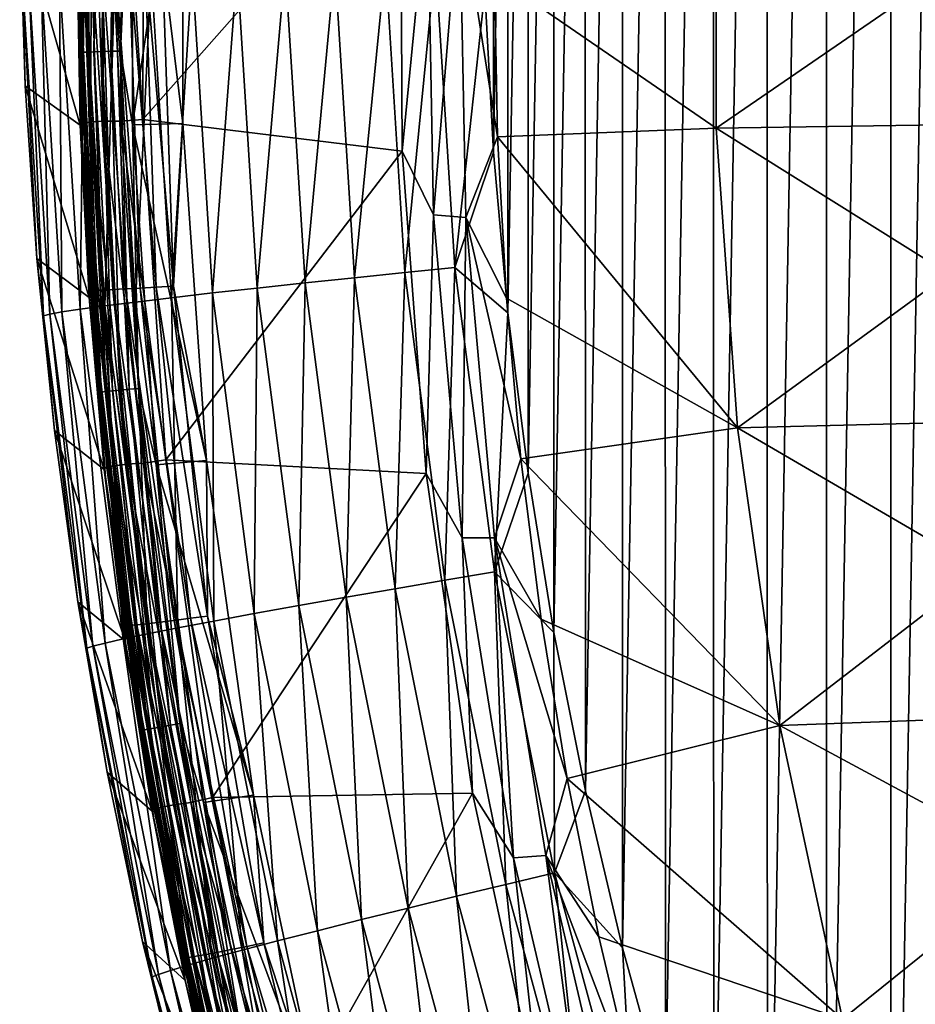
# Model space of a CAD drawing. Header units: metres. Extents: x -24 to 72, y -247 to 22.
# Tile 106 of 256: x -24.28 to -19.93, y -227.96 to -223.18. Entities that reach past the tile are written whole.
import ezdxf

# ---------------------------------------------------------------- set-up
doc = ezdxf.new("R2010")
doc.units = ezdxf.units.M
doc.layers.add('solid_509589_MEDIA_SW0001', color=7, linetype='CONTINUOUS')

msp = doc.modelspace()

# ---------------------------------------------------------------- linework, layer by layer
at = {"layer": 'solid_509589_MEDIA_SW0001'}
for points in [[(-19.71685, -212.433472, 309.321289), (-20.055258, -213.1409, 309.32663), (-20.050289, -231.380676, 309.645111)], [(-19.71685, -212.433472, 309.321289), (-20.050289, -231.380676, 309.645111), (-19.711376, -232.087891, 309.664459)], [(-20.055258, -213.1409, 309.32663), (-20.368313, -213.860199, 309.332581), (-20.36368, -230.66188, 309.625946)], [(-20.055258, -213.1409, 309.32663), (-20.36368, -230.66188, 309.625946), (-20.050289, -231.380676, 309.645111)], [(-20.368313, -213.860199, 309.332581), (-20.655373, -214.589981, 309.339203), (-20.651136, -229.932526, 309.607086)], [(-20.368313, -213.860199, 309.332581), (-20.651136, -229.932526, 309.607086), (-20.36368, -230.66188, 309.625946)], [(-20.655373, -214.589981, 309.339203), (-20.916153, -215.329422, 309.346436), (-20.912319, -229.193481, 309.588531)], [(-20.655373, -214.589981, 309.339203), (-20.912319, -229.193481, 309.588531), (-20.651136, -229.932526, 309.607086)], [(-20.916153, -215.329422, 309.346436), (-21.150387, -216.077698, 309.35437), (-21.146944, -228.445511, 309.570343)], [(-20.916153, -215.329422, 309.346436), (-21.146944, -228.445511, 309.570343), (-20.912319, -229.193481, 309.588531)], [(-21.150387, -216.077698, 309.35437), (-21.357679, -216.833694, 309.362976), (-21.354654, -227.689835, 309.552551)], [(-21.150387, -216.077698, 309.35437), (-21.354654, -227.689835, 309.552551), (-21.146944, -228.445511, 309.570343)], [(-21.357679, -216.833694, 309.362976), (-21.537796, -217.596375, 309.372253), (-21.535202, -226.927383, 309.535187)], [(-21.357679, -216.833694, 309.362976), (-21.535202, -226.927383, 309.535187), (-21.354654, -227.689835, 309.552551)], [(-21.537796, -217.596375, 309.372253), (-21.690557, -218.36496, 309.382233), (-21.688404, -226.158905, 309.518341)], [(-21.537796, -217.596375, 309.372253), (-21.688404, -226.158905, 309.518341), (-21.535202, -226.927383, 309.535187)], [(-21.690557, -218.36496, 309.382233), (-21.81579, -219.138611, 309.392914), (-21.814062, -225.385422, 309.501984)], [(-21.690557, -218.36496, 309.382233), (-21.814062, -225.385422, 309.501984), (-21.688404, -226.158905, 309.518341)], [(-21.81579, -219.138611, 309.392914), (-21.913284, -219.916077, 309.404266), (-21.911987, -224.608139, 309.486176)], [(-21.81579, -219.138611, 309.392914), (-21.911987, -224.608139, 309.486176), (-21.814062, -225.385422, 309.501984)], [(-21.913284, -219.916077, 309.404266), (-21.98295, -220.696472, 309.41629), (-21.982086, -223.827866, 309.470978)], [(-21.913284, -219.916077, 309.404266), (-21.982086, -223.827866, 309.470978), (-21.911987, -224.608139, 309.486176)], [(-21.98295, -220.696472, 309.41629), (-22.024265, -223.045486, 309.456329), (-21.982086, -223.827866, 309.470978)], [(-23.95188, -221.69017, 274.225677), (-23.966106, -221.690292, 274.178711), (-23.990543, -223.343704, 274.207581)], [(-23.95188, -221.69017, 274.225677), (-23.990543, -223.343704, 274.207581), (-23.976301, -223.342606, 274.254517)], [(-23.990543, -223.343704, 274.207581), (-23.966106, -221.690292, 274.178711), (-23.986412, -222.064758, 274.136475)], [(-23.95188, -221.69017, 274.225677), (-23.976301, -223.342606, 274.254517), (-23.928768, -221.690552, 274.268951)], [(-23.976301, -223.342606, 274.254517), (-23.953167, -223.3414, 274.29776), (-23.928768, -221.690552, 274.268951)], [(-23.928768, -221.690552, 274.268951), (-23.953167, -223.3414, 274.29776), (-23.897667, -221.691422, 274.306885)], [(-23.953167, -223.3414, 274.29776), (-23.922033, -223.340118, 274.335663), (-23.897667, -221.691422, 274.306885)], [(-23.897667, -221.691422, 274.306885), (-23.922033, -223.340118, 274.335663), (-23.85977, -221.692749, 274.337982)], [(-23.922033, -223.340118, 274.335663), (-23.884098, -223.338837, 274.36673), (-23.85977, -221.692749, 274.337982)], [(-23.85977, -221.692749, 274.337982), (-23.884098, -223.338837, 274.36673), (-23.816536, -221.694473, 274.361115)], [(-23.884098, -223.338837, 274.36673), (-23.84082, -223.337585, 274.389801), (-23.816536, -221.694473, 274.361115)], [(-23.816536, -221.694473, 274.361115), (-23.84082, -223.337585, 274.389801), (-23.769632, -221.696548, 274.375336)], [(-23.84082, -223.337585, 274.389801), (-23.793869, -223.336411, 274.403961), (-23.769632, -221.696548, 274.375336)], [(-23.769632, -221.696548, 274.375336), (-23.793869, -223.336411, 274.403961), (-23.73558, -222.040451, 274.386108)], [(-23.986567, -223.688416, 273.390289), (-23.984129, -222.013107, 273.361053), (-23.974415, -223.688568, 273.169067)], [(-23.986412, -222.064758, 274.136475), (-23.984129, -222.013107, 273.361053), (-23.986567, -223.688416, 273.390289)], [(-23.984129, -222.013107, 273.361053), (-23.971699, -222.012772, 273.139832), (-23.974415, -223.688568, 273.169067)], [(-23.974415, -223.688568, 273.169067), (-23.971699, -222.012772, 273.139832), (-23.937805, -223.680328, 272.948944)], [(-23.971699, -222.012772, 273.139832), (-23.93432, -222.006638, 272.919739), (-23.937805, -223.680328, 272.948944)], [(-23.937805, -223.680328, 272.948944), (-23.93432, -222.006638, 272.919739), (-23.876654, -223.676392, 272.734039)], [(-23.93432, -222.006638, 272.919739), (-23.872772, -222.006714, 272.704895), (-23.876654, -223.676392, 272.734039)], [(-23.876654, -223.676392, 272.734039), (-23.872772, -222.006714, 272.704895), (-23.791704, -223.676819, 272.527252)], [(-23.872772, -222.006714, 272.704895), (-23.787806, -222.013092, 272.498199), (-23.791704, -223.676819, 272.527252)], [(-23.791704, -223.676819, 272.527252), (-23.787806, -222.013092, 272.498199), (-23.684622, -223.669449, 272.33139)], [(-23.787806, -222.013092, 272.498199), (-23.680262, -222.014053, 272.30249), (-23.684622, -223.669449, 272.33139)], [(-22.432661, -222.253479, 270.404419), (-23.684622, -223.669449, 272.33139), (-23.680262, -222.014053, 272.30249)], [(-23.990543, -223.343704, 274.207581), (-23.986412, -222.064758, 274.136475), (-23.984358, -223.738373, 274.16568)], [(-23.984358, -223.738373, 274.16568), (-23.986412, -222.064758, 274.136475), (-23.986567, -223.688416, 273.390289)], [(-23.793869, -223.336411, 274.403961), (-23.73558, -223.695084, 274.414978), (-23.73558, -222.040451, 274.386108)], [(-23.73558, -223.695084, 274.414978), (-23.490026, -222.047623, 274.38623), (-23.73558, -222.040451, 274.386108)], [(-23.73558, -223.695084, 274.414978), (-23.490026, -223.687912, 274.414856), (-23.490026, -222.047623, 274.38623)], [(-23.590691, -222.86763, 274.408051), (-23.490026, -222.047623, 274.38623), (-23.490026, -223.687912, 274.414856)], [(-22.432661, -222.253479, 270.404419), (-22.425621, -223.822357, 270.431793), (-23.684622, -223.669449, 272.33139)], [(-22.302443, -222.558395, 270.2341), (-22.425621, -223.822357, 270.431793), (-22.432661, -222.253479, 270.404419)], [(-20.899809, -223.711334, 269.211487), (-21.97702, -222.969833, 269.941284), (-20.901453, -222.252884, 269.186035)], [(-20.899809, -223.711334, 269.211487), (-20.901453, -222.252884, 269.186035), (-19.822742, -222.970642, 268.496246)], [(-22.273853, -224.131775, 270.261566), (-22.425621, -223.822357, 270.431793), (-22.302443, -222.558395, 270.2341)], [(-22.273853, -224.131775, 270.261566), (-22.302443, -222.558395, 270.2341), (-22.146601, -222.58287, 270.075165)], [(-22.273853, -224.131775, 270.261566), (-22.146601, -222.58287, 270.075165), (-22.116915, -224.144363, 270.102417)], [(-21.962172, -223.753586, 269.954987), (-22.116915, -224.144363, 270.102417), (-22.146601, -222.58287, 270.075165)], [(-21.97702, -222.969833, 269.941284), (-21.962172, -223.753586, 269.954987), (-22.146601, -222.58287, 270.075165)], [(-24.282784, -222.667068, 307.129639), (-24.004326, -222.859116, 274.896088), (-23.989702, -223.696732, 274.910706)], [(-24.255465, -223.506149, 307.144867), (-24.282784, -222.667068, 307.129639), (-23.989702, -223.696732, 274.910706)], [(-24.269526, -222.997574, 307.320892), (-24.282784, -222.667068, 307.129639), (-24.255465, -223.506149, 307.144867)], [(-23.940229, -224.497925, 274.83902), (-23.989702, -223.696732, 274.910706), (-24.004326, -222.859116, 274.896088)], [(-23.99617, -222.860611, 274.810425), (-23.940229, -224.497925, 274.83902), (-24.004326, -222.859116, 274.896088)], [(-23.917313, -224.497818, 274.755341), (-23.940229, -224.497925, 274.83902), (-23.99617, -222.860611, 274.810425)], [(-23.9732, -222.862076, 274.726776), (-23.917313, -224.497818, 274.755341), (-23.99617, -222.860611, 274.810425)], [(-23.880314, -224.496643, 274.67688), (-23.917313, -224.497818, 274.755341), (-23.9732, -222.862076, 274.726776)], [(-23.936113, -222.863434, 274.648346), (-23.880314, -224.496643, 274.67688), (-23.9732, -222.862076, 274.726776)], [(-23.830345, -224.494461, 274.605988), (-23.880314, -224.496643, 274.67688), (-23.936113, -222.863434, 274.648346)], [(-23.886028, -222.86467, 274.577515), (-23.830345, -224.494461, 274.605988), (-23.936113, -222.863434, 274.648346)], [(-23.768909, -224.491333, 274.5448), (-23.830345, -224.494461, 274.605988), (-23.886028, -222.86467, 274.577515)], [(-23.82445, -222.865738, 274.516418), (-23.768909, -224.491333, 274.5448), (-23.886028, -222.86467, 274.577515)], [(-23.697861, -224.487335, 274.495178), (-23.768909, -224.491333, 274.5448), (-23.82445, -222.865738, 274.516418)], [(-23.753235, -222.866608, 274.466888), (-23.697861, -224.487335, 274.495178), (-23.82445, -222.865738, 274.516418)], [(-23.619333, -224.482605, 274.458588), (-23.697861, -224.487335, 274.495178), (-23.753235, -222.866608, 274.466888)], [(-23.674524, -222.867249, 274.430389), (-23.619333, -224.482605, 274.458588), (-23.753235, -222.866608, 274.466888)], [(-23.674524, -222.867249, 274.430389), (-23.590691, -222.86763, 274.408051), (-23.535696, -224.47728, 274.436157)], [(-23.674524, -222.867249, 274.430389), (-23.535696, -224.47728, 274.436157), (-23.619333, -224.482605, 274.458588)], [(-23.535696, -224.47728, 274.436157), (-23.590691, -222.86763, 274.408051), (-23.490026, -223.687912, 274.414856)], [(-23.226217, -222.935318, 309.085358), (-23.12886, -224.48703, 309.114777), (-22.993315, -222.926163, 309.217529)], [(-23.12886, -224.48703, 309.114777), (-22.896935, -224.462082, 309.246643), (-22.993315, -222.926163, 309.217529)], [(-22.993315, -222.926163, 309.217529), (-22.896935, -224.462082, 309.246643), (-22.751768, -222.917297, 309.319855)], [(-22.896935, -224.462082, 309.246643), (-22.656399, -224.43689, 309.348633), (-22.751768, -222.917297, 309.319855)], [(-22.751768, -222.917297, 309.319855), (-22.656399, -224.43689, 309.348633), (-22.506899, -222.908875, 309.392395)], [(-22.656399, -224.43689, 309.348633), (-22.412556, -224.411972, 309.420837), (-22.506899, -222.908875, 309.392395)], [(-22.506899, -222.908875, 309.392395), (-22.412556, -224.411972, 309.420837), (-22.263613, -222.901016, 309.43631)], [(-22.412556, -224.411972, 309.420837), (-22.17029, -224.387772, 309.464417), (-22.263613, -222.901016, 309.43631)], [(-22.263613, -222.901016, 309.43631), (-22.17029, -224.387772, 309.464417), (-22.024265, -223.045486, 309.456329)], [(-24.178999, -222.985992, 307.814819), (-24.077648, -224.603424, 307.845612), (-24.089546, -222.978928, 308.061584)], [(-24.089546, -222.978928, 308.061584), (-23.988571, -224.589981, 308.092224), (-23.969847, -222.971115, 308.301239)], [(-24.077648, -224.603424, 307.845612), (-23.988571, -224.589981, 308.092224), (-24.089546, -222.978928, 308.061584)], [(-23.988571, -224.589981, 308.092224), (-23.869371, -224.573792, 308.331696), (-23.969847, -222.971115, 308.301239)], [(-23.969847, -222.971115, 308.301239), (-23.869371, -224.573792, 308.331696), (-23.820837, -222.962662, 308.528351)], [(-23.869371, -224.573792, 308.331696), (-23.720987, -224.555023, 308.558594), (-23.820837, -222.962662, 308.528351)], [(-23.820837, -222.962662, 308.528351), (-23.720987, -224.555023, 308.558594), (-23.64476, -222.953766, 308.737671)], [(-23.720987, -224.555023, 308.558594), (-23.545649, -224.534027, 308.76767), (-23.64476, -222.953766, 308.737671)], [(-23.64476, -222.953766, 308.737671), (-23.545649, -224.534027, 308.76767), (-23.44507, -222.94458, 308.924561)], [(-23.545649, -224.534027, 308.76767), (-23.346796, -224.511185, 308.954285), (-23.44507, -222.94458, 308.924561)], [(-23.44507, -222.94458, 308.924561), (-23.346796, -224.511185, 308.954285), (-23.226217, -222.935318, 309.085358)], [(-23.346796, -224.511185, 308.954285), (-23.12886, -224.48703, 309.114777), (-23.226217, -222.935318, 309.085358)], [(-20.899809, -223.711334, 269.211487), (-21.962172, -223.753586, 269.954987), (-21.97702, -222.969833, 269.941284)], [(-20.899809, -223.711334, 269.211487), (-19.822742, -222.970642, 268.496246), (-19.809523, -223.694519, 268.508881)], [(-24.23852, -222.992218, 307.566315), (-24.269526, -222.997574, 307.320892), (-24.167797, -224.621811, 307.351776)], [(-24.269526, -222.997574, 307.320892), (-24.255465, -223.506149, 307.144867), (-24.199156, -224.343781, 307.160645)], [(-24.167797, -224.621811, 307.351776), (-24.269526, -222.997574, 307.320892), (-24.199156, -224.343781, 307.160645)], [(-24.23852, -222.992218, 307.566315), (-24.136919, -224.614014, 307.597168), (-24.178999, -222.985992, 307.814819)], [(-24.23852, -222.992218, 307.566315), (-24.167797, -224.621811, 307.351776), (-24.136919, -224.614014, 307.597168)], [(-24.136919, -224.614014, 307.597168), (-24.077648, -224.603424, 307.845612), (-24.178999, -222.985992, 307.814819)], [(-22.17029, -224.387772, 309.464417), (-21.982086, -223.827866, 309.470978), (-22.024265, -223.045486, 309.456329)], [(-23.976301, -223.342606, 274.254517), (-23.990543, -223.343704, 274.207581), (-23.901012, -224.994888, 274.23642)], [(-23.901012, -224.994888, 274.23642), (-23.990543, -223.343704, 274.207581), (-23.984358, -223.738373, 274.16568)], [(-23.976301, -223.342606, 274.254517), (-23.886822, -224.992798, 274.283325), (-23.953167, -223.3414, 274.29776)], [(-23.976301, -223.342606, 274.254517), (-23.901012, -224.994888, 274.23642), (-23.886822, -224.992798, 274.283325)], [(-23.953167, -223.3414, 274.29776), (-23.863775, -224.990005, 274.326538), (-23.922033, -223.340118, 274.335663)], [(-23.886822, -224.992798, 274.283325), (-23.863775, -224.990005, 274.326538), (-23.953167, -223.3414, 274.29776)], [(-23.922033, -223.340118, 274.335663), (-23.832758, -224.986588, 274.36438), (-23.884098, -223.338837, 274.36673)], [(-23.863775, -224.990005, 274.326538), (-23.832758, -224.986588, 274.36438), (-23.922033, -223.340118, 274.335663)], [(-23.884098, -223.338837, 274.36673), (-23.794962, -224.982681, 274.395416), (-23.84082, -223.337585, 274.389801)], [(-23.832758, -224.986588, 274.36438), (-23.794962, -224.982681, 274.395416), (-23.884098, -223.338837, 274.36673)], [(-23.84082, -223.337585, 274.389801), (-23.751848, -224.978455, 274.418427), (-23.793869, -223.336411, 274.403961)], [(-23.794962, -224.982681, 274.395416), (-23.751848, -224.978455, 274.418427), (-23.84082, -223.337585, 274.389801)], [(-23.793869, -223.336411, 274.403961), (-23.70507, -224.974045, 274.432556), (-23.73558, -223.695084, 274.414978)], [(-23.751848, -224.978455, 274.418427), (-23.70507, -224.974045, 274.432556), (-23.793869, -223.336411, 274.403961)], [(-24.255465, -223.506149, 307.144867), (-23.989702, -223.696732, 274.910706), (-23.945852, -224.533325, 274.925323)], [(-24.199156, -224.343781, 307.160645), (-24.255465, -223.506149, 307.144867), (-23.945852, -224.533325, 274.925323)], [(-23.940229, -224.497925, 274.83902), (-23.945852, -224.533325, 274.925323), (-23.989702, -223.696732, 274.910706)], [(-23.986567, -223.688416, 273.390289), (-23.974415, -223.688568, 273.169067), (-23.860086, -225.360458, 273.198242)], [(-23.872089, -225.359802, 273.419464), (-23.986567, -223.688416, 273.390289), (-23.860086, -225.360458, 273.198242)], [(-23.984358, -223.738373, 274.16568), (-23.986567, -223.688416, 273.390289), (-23.872089, -225.359802, 273.419464)], [(-23.974415, -223.688568, 273.169067), (-23.937805, -223.680328, 272.948944), (-23.824358, -225.350189, 272.978088)], [(-23.860086, -225.360458, 273.198242), (-23.974415, -223.688568, 273.169067), (-23.824358, -225.350189, 272.978088)], [(-23.937805, -223.680328, 272.948944), (-23.876654, -223.676392, 272.734039), (-23.763866, -225.342239, 272.763092)], [(-23.824358, -225.350189, 272.978088), (-23.937805, -223.680328, 272.948944), (-23.763866, -225.342239, 272.763092)], [(-23.876654, -223.676392, 272.734039), (-23.791704, -223.676819, 272.527252), (-23.679346, -225.336777, 272.556213)], [(-23.763866, -225.342239, 272.763092), (-23.876654, -223.676392, 272.734039), (-23.679346, -225.336777, 272.556213)], [(-23.791704, -223.676819, 272.527252), (-23.684622, -223.669449, 272.33139), (-23.573366, -225.321121, 272.360229)], [(-23.679346, -225.336777, 272.556213), (-23.791704, -223.676819, 272.527252), (-23.573366, -225.321121, 272.360229)], [(-23.73558, -223.695084, 274.414978), (-23.375572, -225.324356, 274.44342), (-23.490026, -223.687912, 274.414856)], [(-23.620317, -225.345871, 274.443787), (-23.375572, -225.324356, 274.44342), (-23.73558, -223.695084, 274.414978)], [(-23.70507, -224.974045, 274.432556), (-23.620317, -225.345871, 274.443787), (-23.73558, -223.695084, 274.414978)], [(-22.425621, -223.822357, 270.431793), (-23.573366, -225.321121, 272.360229), (-23.684622, -223.669449, 272.33139)], [(-23.535696, -224.47728, 274.436157), (-23.490026, -223.687912, 274.414856), (-23.375572, -225.324356, 274.44342)], [(-20.899809, -223.711334, 269.211487), (-19.809523, -223.694519, 268.508881), (-19.769871, -224.417435, 268.521484)], [(-23.865637, -225.407761, 274.194824), (-23.984358, -223.738373, 274.16568), (-23.872089, -225.359802, 273.419464)], [(-23.901012, -224.994888, 274.23642), (-23.984358, -223.738373, 274.16568), (-23.865637, -225.407761, 274.194824)], [(-20.796488, -225.166122, 269.236877), (-21.962172, -223.753586, 269.954987), (-20.899809, -223.711334, 269.211487)], [(-20.796488, -225.166122, 269.236877), (-20.899809, -223.711334, 269.211487), (-19.769871, -224.417435, 268.521484)], [(-21.962172, -223.753586, 269.954987), (-21.919373, -224.536301, 269.968628), (-22.116915, -224.144363, 270.102417)], [(-20.796488, -225.166122, 269.236877), (-21.919373, -224.536301, 269.968628), (-21.962172, -223.753586, 269.954987)], [(-22.425621, -223.822357, 270.431793), (-22.308958, -225.386917, 270.459106), (-23.573366, -225.321121, 272.360229)], [(-22.273853, -224.131775, 270.261566), (-22.308958, -225.386917, 270.459106), (-22.425621, -223.822357, 270.431793)], [(-22.17029, -224.387772, 309.464417), (-21.911987, -224.608139, 309.486176), (-21.982086, -223.827866, 309.470978)], [(-22.134371, -225.699234, 270.28891), (-22.308958, -225.386917, 270.459106), (-22.273853, -224.131775, 270.261566)], [(-22.134371, -225.699234, 270.28891), (-22.273853, -224.131775, 270.261566), (-22.116915, -224.144363, 270.102417)], [(-22.134371, -225.699234, 270.28891), (-22.116915, -224.144363, 270.102417), (-21.977234, -225.69989, 270.129578)], [(-21.84868, -225.317001, 269.982269), (-21.977234, -225.69989, 270.129578), (-22.116915, -224.144363, 270.102417)], [(-21.919373, -224.536301, 269.968628), (-21.84868, -225.317001, 269.982269), (-22.116915, -224.144363, 270.102417)], [(-24.199156, -224.343781, 307.160645), (-23.945852, -224.533325, 274.925323), (-23.872828, -225.367874, 274.93988)], [(-24.113924, -225.17897, 307.177002), (-24.199156, -224.343781, 307.160645), (-23.872828, -225.367874, 274.93988)], [(-24.167797, -224.621811, 307.351776), (-24.199156, -224.343781, 307.160645), (-24.113924, -225.17897, 307.177002)], [(-22.656399, -224.43689, 309.348633), (-22.459166, -225.94664, 309.379608), (-22.412556, -224.411972, 309.420837)], [(-22.459166, -225.94664, 309.379608), (-22.217445, -225.905334, 309.451447), (-22.412556, -224.411972, 309.420837)], [(-22.412556, -224.411972, 309.420837), (-22.217445, -225.905334, 309.451447), (-22.17029, -224.387772, 309.464417)], [(-22.217445, -225.905334, 309.451447), (-21.977287, -225.864883, 309.494629), (-22.17029, -224.387772, 309.464417)], [(-22.17029, -224.387772, 309.464417), (-21.977287, -225.864883, 309.494629), (-21.911987, -224.608139, 309.486176)], [(-23.12886, -224.48703, 309.114777), (-22.927515, -226.028671, 309.146515), (-22.896935, -224.462082, 309.246643)], [(-22.927515, -226.028671, 309.146515), (-22.697607, -225.988052, 309.277985), (-22.896935, -224.462082, 309.246643)], [(-22.896935, -224.462082, 309.246643), (-22.697607, -225.988052, 309.277985), (-22.656399, -224.43689, 309.348633)], [(-22.697607, -225.988052, 309.277985), (-22.459166, -225.94664, 309.379608), (-22.656399, -224.43689, 309.348633)], [(-20.796488, -225.166122, 269.236877), (-19.769871, -224.417435, 268.521484), (-19.703836, -225.138428, 268.534088)], [(-23.940229, -224.497925, 274.83902), (-23.772669, -226.127594, 274.867462), (-23.945852, -224.533325, 274.925323)], [(-23.917313, -224.497818, 274.755341), (-23.749912, -226.125931, 274.783752), (-23.940229, -224.497925, 274.83902)], [(-23.749912, -226.125931, 274.783752), (-23.772669, -226.127594, 274.867462), (-23.940229, -224.497925, 274.83902)], [(-23.880314, -224.496643, 274.67688), (-23.713173, -226.122238, 274.705231), (-23.917313, -224.497818, 274.755341)], [(-23.713173, -226.122238, 274.705231), (-23.749912, -226.125931, 274.783752), (-23.917313, -224.497818, 274.755341)], [(-23.830345, -224.494461, 274.605988), (-23.663553, -226.116669, 274.634277), (-23.880314, -224.496643, 274.67688)], [(-23.663553, -226.116669, 274.634277), (-23.713173, -226.122238, 274.705231), (-23.880314, -224.496643, 274.67688)], [(-23.768909, -224.491333, 274.5448), (-23.602549, -226.109344, 274.573029), (-23.830345, -224.494461, 274.605988)], [(-23.602549, -226.109344, 274.573029), (-23.663553, -226.116669, 274.634277), (-23.830345, -224.494461, 274.605988)], [(-23.697861, -224.487335, 274.495178), (-23.531996, -226.10051, 274.523315), (-23.768909, -224.491333, 274.5448)], [(-23.531996, -226.10051, 274.523315), (-23.602549, -226.109344, 274.573029), (-23.768909, -224.491333, 274.5448)], [(-23.619333, -224.482605, 274.458588), (-23.45402, -226.090439, 274.486633), (-23.697861, -224.487335, 274.495178)], [(-23.45402, -226.090439, 274.486633), (-23.531996, -226.10051, 274.523315), (-23.697861, -224.487335, 274.495178)], [(-23.619333, -224.482605, 274.458588), (-23.535696, -224.47728, 274.436157), (-23.370966, -226.079407, 274.464111)], [(-23.619333, -224.482605, 274.458588), (-23.370966, -226.079407, 274.464111), (-23.45402, -226.090439, 274.486633)], [(-23.370966, -226.079407, 274.464111), (-23.535696, -224.47728, 274.436157), (-23.375572, -225.324356, 274.44342)], [(-23.346796, -224.511185, 308.954285), (-23.143555, -226.067627, 308.986359), (-23.12886, -224.48703, 309.114777)], [(-23.143555, -226.067627, 308.986359), (-22.927515, -226.028671, 309.146515), (-23.12886, -224.48703, 309.114777)], [(-23.772669, -226.127594, 274.867462), (-23.872828, -225.367874, 274.93988), (-23.945852, -224.533325, 274.925323)], [(-23.869371, -224.573792, 308.331696), (-23.661581, -226.166077, 308.364624), (-23.720987, -224.555023, 308.558594)], [(-23.720987, -224.555023, 308.558594), (-23.514488, -226.13707, 308.591278), (-23.545649, -224.534027, 308.76767)], [(-23.661581, -226.166077, 308.364624), (-23.514488, -226.13707, 308.591278), (-23.720987, -224.555023, 308.558594)], [(-23.545649, -224.534027, 308.76767), (-23.340675, -226.104034, 308.800079), (-23.346796, -224.511185, 308.954285)], [(-23.514488, -226.13707, 308.591278), (-23.340675, -226.104034, 308.800079), (-23.545649, -224.534027, 308.76767)], [(-23.340675, -226.104034, 308.800079), (-23.143555, -226.067627, 308.986359), (-23.346796, -224.511185, 308.954285)], [(-20.796488, -225.166122, 269.236877), (-21.84868, -225.317001, 269.982269), (-21.919373, -224.536301, 269.968628)], [(-24.136919, -224.614014, 307.597168), (-23.9268, -226.225281, 307.630524), (-24.077648, -224.603424, 307.845612)], [(-24.077648, -224.603424, 307.845612), (-23.868046, -226.210358, 307.878845), (-23.988571, -224.589981, 308.092224)], [(-23.9268, -226.225281, 307.630524), (-23.868046, -226.210358, 307.878845), (-24.077648, -224.603424, 307.845612)], [(-23.988571, -224.589981, 308.092224), (-23.779743, -226.190598, 308.125305), (-23.869371, -224.573792, 308.331696)], [(-23.868046, -226.210358, 307.878845), (-23.779743, -226.190598, 308.125305), (-23.988571, -224.589981, 308.092224)], [(-23.779743, -226.190598, 308.125305), (-23.661581, -226.166077, 308.364624), (-23.869371, -224.573792, 308.331696)], [(-24.136919, -224.614014, 307.597168), (-24.167797, -224.621811, 307.351776), (-23.957409, -226.235519, 307.385193)], [(-24.167797, -224.621811, 307.351776), (-24.113924, -225.17897, 307.177002), (-23.99988, -226.010635, 307.193848)], [(-23.957409, -226.235519, 307.385193), (-24.167797, -224.621811, 307.351776), (-23.99988, -226.010635, 307.193848)], [(-24.136919, -224.614014, 307.597168), (-23.957409, -226.235519, 307.385193), (-23.9268, -226.225281, 307.630524)], [(-21.977287, -225.864883, 309.494629), (-21.814062, -225.385422, 309.501984), (-21.911987, -224.608139, 309.486176)], [(-23.863775, -224.990005, 274.326538), (-23.661016, -226.628525, 274.355133), (-23.832758, -224.986588, 274.36438)], [(-23.832758, -224.986588, 274.36438), (-23.630262, -226.622986, 274.392944), (-23.794962, -224.982681, 274.395416)], [(-23.661016, -226.628525, 274.355133), (-23.630262, -226.622986, 274.392944), (-23.832758, -224.986588, 274.36438)], [(-23.794962, -224.982681, 274.395416), (-23.592789, -226.616486, 274.42395), (-23.751848, -224.978455, 274.418427)], [(-23.630262, -226.622986, 274.392944), (-23.592789, -226.616486, 274.42395), (-23.794962, -224.982681, 274.395416)], [(-23.751848, -224.978455, 274.418427), (-23.550039, -226.609299, 274.446899), (-23.70507, -224.974045, 274.432556)], [(-23.592789, -226.616486, 274.42395), (-23.550039, -226.609299, 274.446899), (-23.751848, -224.978455, 274.418427)], [(-23.70507, -224.974045, 274.432556), (-23.503662, -226.601685, 274.460968), (-23.620317, -225.345871, 274.443787)], [(-23.550039, -226.609299, 274.446899), (-23.503662, -226.601685, 274.460968), (-23.70507, -224.974045, 274.432556)], [(-23.886822, -224.992798, 274.283325), (-23.901012, -224.994888, 274.23642), (-23.697937, -226.635971, 274.265045)], [(-23.697937, -226.635971, 274.265045), (-23.901012, -224.994888, 274.23642), (-23.865637, -225.407761, 274.194824)], [(-23.886822, -224.992798, 274.283325), (-23.683868, -226.632919, 274.311951), (-23.863775, -224.990005, 274.326538)], [(-23.886822, -224.992798, 274.283325), (-23.697937, -226.635971, 274.265045), (-23.683868, -226.632919, 274.311951)], [(-23.683868, -226.632919, 274.311951), (-23.661016, -226.628525, 274.355133), (-23.863775, -224.990005, 274.326538)], [(-24.113924, -225.17897, 307.177002), (-23.872828, -225.367874, 274.93988), (-23.770718, -226.199356, 274.954407)], [(-23.99988, -226.010635, 307.193848), (-24.113924, -225.17897, 307.177002), (-23.770718, -226.199356, 274.954407)], [(-20.591997, -226.610184, 269.262085), (-21.84868, -225.317001, 269.982269), (-20.796488, -225.166122, 269.236877)], [(-20.796488, -225.166122, 269.236877), (-19.703836, -225.138428, 268.534088), (-19.611509, -225.856522, 268.5466)], [(-20.591997, -226.610184, 269.262085), (-20.796488, -225.166122, 269.236877), (-19.611509, -225.856522, 268.5466)], [(-23.679346, -225.336777, 272.556213), (-23.573366, -225.321121, 272.360229), (-23.347036, -226.960983, 272.388855)], [(-22.308958, -225.386917, 270.459106), (-23.347036, -226.960983, 272.388855), (-23.573366, -225.321121, 272.360229)], [(-21.84868, -225.317001, 269.982269), (-21.750181, -226.094681, 269.99585), (-21.977234, -225.69989, 270.129578)], [(-20.591997, -226.610184, 269.262085), (-21.750181, -226.094681, 269.99585), (-21.84868, -225.317001, 269.982269)], [(-23.772669, -226.127594, 274.867462), (-23.770718, -226.199356, 274.954407), (-23.872828, -225.367874, 274.93988)], [(-23.872089, -225.359802, 273.419464), (-23.860086, -225.360458, 273.198242), (-23.629274, -227.020279, 273.227203)], [(-23.641256, -227.01915, 273.448425), (-23.872089, -225.359802, 273.419464), (-23.629274, -227.020279, 273.227203)], [(-23.865637, -225.407761, 274.194824), (-23.872089, -225.359802, 273.419464), (-23.641256, -227.01915, 273.448425)], [(-23.860086, -225.360458, 273.198242), (-23.824358, -225.350189, 272.978088), (-23.594532, -227.008041, 273.006989)], [(-23.629274, -227.020279, 273.227203), (-23.860086, -225.360458, 273.198242), (-23.594532, -227.008041, 273.006989)], [(-23.824358, -225.350189, 272.978088), (-23.763866, -225.342239, 272.763092), (-23.534962, -226.996155, 272.791962)], [(-23.594532, -227.008041, 273.006989), (-23.824358, -225.350189, 272.978088), (-23.534962, -226.996155, 272.791962)], [(-23.763866, -225.342239, 272.763092), (-23.679346, -225.336777, 272.556213), (-23.451279, -226.984818, 272.584991)], [(-23.534962, -226.996155, 272.791962), (-23.763866, -225.342239, 272.763092), (-23.451279, -226.984818, 272.584991)], [(-23.451279, -226.984818, 272.584991), (-23.679346, -225.336777, 272.556213), (-23.347036, -226.960983, 272.388855)], [(-23.620317, -225.345871, 274.443787), (-23.14723, -226.948807, 274.471771), (-23.375572, -225.324356, 274.44342)], [(-23.390362, -226.984604, 274.472382), (-23.14723, -226.948807, 274.471771), (-23.620317, -225.345871, 274.443787)], [(-23.503662, -226.601685, 274.460968), (-23.390362, -226.984604, 274.472382), (-23.620317, -225.345871, 274.443787)], [(-23.370966, -226.079407, 274.464111), (-23.375572, -225.324356, 274.44342), (-23.14723, -226.948807, 274.471771)], [(-23.630825, -227.064835, 274.223755), (-23.865637, -225.407761, 274.194824), (-23.641256, -227.01915, 273.448425)], [(-23.697937, -226.635971, 274.265045), (-23.865637, -225.407761, 274.194824), (-23.630825, -227.064835, 274.223755)], [(-22.308958, -225.386917, 270.459106), (-22.083242, -226.939499, 270.486206), (-23.347036, -226.960983, 272.388855)], [(-22.134371, -225.699234, 270.28891), (-22.083242, -226.939499, 270.486206), (-22.308958, -225.386917, 270.459106)], [(-21.977287, -225.864883, 309.494629), (-21.688404, -226.158905, 309.518341), (-21.814062, -225.385422, 309.501984)], [(-21.884689, -227.252945, 270.31601), (-22.083242, -226.939499, 270.486206), (-22.134371, -225.699234, 270.28891)], [(-21.884689, -227.252945, 270.31601), (-22.134371, -225.699234, 270.28891), (-21.977234, -225.69989, 270.129578)], [(-21.624001, -226.868347, 270.009338), (-21.728256, -227.241684, 270.156464), (-21.977234, -225.69989, 270.129578)], [(-21.884689, -227.252945, 270.31601), (-21.977234, -225.69989, 270.129578), (-21.728256, -227.241684, 270.156464)], [(-21.750181, -226.094681, 269.99585), (-21.624001, -226.868347, 270.009338), (-21.977234, -225.69989, 270.129578)], [(-22.217445, -225.905334, 309.451447), (-21.922501, -227.382217, 309.483978), (-21.977287, -225.864883, 309.494629)], [(-21.977287, -225.864883, 309.494629), (-21.68553, -227.325714, 309.526764), (-21.688404, -226.158905, 309.518341)], [(-21.922501, -227.382217, 309.483978), (-21.68553, -227.325714, 309.526764), (-21.977287, -225.864883, 309.494629)], [(-20.591997, -226.610184, 269.262085), (-19.611509, -225.856522, 268.5466), (-19.493013, -226.57077, 268.559082)], [(-22.459166, -225.94664, 309.379608), (-22.161013, -227.439743, 309.412598), (-22.217445, -225.905334, 309.451447)], [(-22.161013, -227.439743, 309.412598), (-21.922501, -227.382217, 309.483978), (-22.217445, -225.905334, 309.451447)], [(-22.927515, -226.028671, 309.146515), (-22.623146, -227.553329, 309.180328), (-22.697607, -225.988052, 309.277985)], [(-22.697607, -225.988052, 309.277985), (-22.39629, -227.497192, 309.311401), (-22.459166, -225.94664, 309.379608)], [(-22.623146, -227.553329, 309.180328), (-22.39629, -227.497192, 309.311401), (-22.697607, -225.988052, 309.277985)], [(-22.39629, -227.497192, 309.311401), (-22.161013, -227.439743, 309.412598), (-22.459166, -225.94664, 309.379608)], [(-23.99988, -226.010635, 307.193848), (-23.770718, -226.199356, 274.954407), (-23.639647, -227.026794, 274.968842)], [(-23.857159, -226.83783, 307.211212), (-23.99988, -226.010635, 307.193848), (-23.639647, -227.026794, 274.968842)], [(-23.957409, -226.235519, 307.385193), (-23.99988, -226.010635, 307.193848), (-23.857159, -226.83783, 307.211212)], [(-23.143555, -226.067627, 308.986359), (-22.836319, -227.606918, 309.020569), (-22.927515, -226.028671, 309.146515)], [(-22.836319, -227.606918, 309.020569), (-22.623146, -227.553329, 309.180328), (-22.927515, -226.028671, 309.146515)], [(-23.45402, -226.090439, 274.486633), (-23.370966, -226.079407, 274.464111), (-23.097269, -227.666565, 274.491821)], [(-23.097269, -227.666565, 274.491821), (-23.370966, -226.079407, 274.464111), (-23.14723, -226.948807, 274.471771)], [(-23.340675, -226.104034, 308.800079), (-23.030823, -227.656723, 308.834625), (-23.143555, -226.067627, 308.986359)], [(-23.030823, -227.656723, 308.834625), (-22.836319, -227.606918, 309.020569), (-23.143555, -226.067627, 308.986359)], [(-23.749912, -226.125931, 274.783752), (-23.471779, -227.738815, 274.81189), (-23.772669, -226.127594, 274.867462)], [(-23.772669, -226.127594, 274.867462), (-23.494268, -227.742035, 274.89563), (-23.770718, -226.199356, 274.954407)], [(-23.471779, -227.738815, 274.81189), (-23.494268, -227.742035, 274.89563), (-23.772669, -226.127594, 274.867462)], [(-23.713173, -226.122238, 274.705231), (-23.435469, -227.732651, 274.733337), (-23.749912, -226.125931, 274.783752)], [(-23.435469, -227.732651, 274.733337), (-23.471779, -227.738815, 274.81189), (-23.749912, -226.125931, 274.783752)], [(-23.663553, -226.116669, 274.634277), (-23.386431, -227.723694, 274.662354), (-23.713173, -226.122238, 274.705231)], [(-23.386431, -227.723694, 274.662354), (-23.435469, -227.732651, 274.733337), (-23.713173, -226.122238, 274.705231)], [(-23.602549, -226.109344, 274.573029), (-23.326139, -227.712234, 274.601013), (-23.663553, -226.116669, 274.634277)], [(-23.326139, -227.712234, 274.601013), (-23.386431, -227.723694, 274.662354), (-23.663553, -226.116669, 274.634277)], [(-23.531996, -226.10051, 274.523315), (-23.256414, -227.698608, 274.551208), (-23.602549, -226.109344, 274.573029)], [(-23.256414, -227.698608, 274.551208), (-23.326139, -227.712234, 274.601013), (-23.602549, -226.109344, 274.573029)], [(-23.45402, -226.090439, 274.486633), (-23.17935, -227.683243, 274.514435), (-23.531996, -226.10051, 274.523315)], [(-23.17935, -227.683243, 274.514435), (-23.256414, -227.698608, 274.551208), (-23.531996, -226.10051, 274.523315)], [(-23.514488, -226.13707, 308.591278), (-23.202328, -227.701645, 308.626129), (-23.340675, -226.104034, 308.800079)], [(-23.45402, -226.090439, 274.486633), (-23.097269, -227.666565, 274.491821), (-23.17935, -227.683243, 274.514435)], [(-23.202328, -227.701645, 308.626129), (-23.030823, -227.656723, 308.834625), (-23.340675, -226.104034, 308.800079)], [(-20.591997, -226.610184, 269.262085), (-21.624001, -226.868347, 270.009338), (-21.750181, -226.094681, 269.99585)], [(-23.779743, -226.190598, 308.125305), (-23.464064, -227.77356, 308.160675), (-23.661581, -226.166077, 308.364624)], [(-23.661581, -226.166077, 308.364624), (-23.347471, -227.740799, 308.39975), (-23.514488, -226.13707, 308.591278)], [(-23.464064, -227.77356, 308.160675), (-23.347471, -227.740799, 308.39975), (-23.661581, -226.166077, 308.364624)], [(-23.347471, -227.740799, 308.39975), (-23.202328, -227.701645, 308.626129), (-23.514488, -226.13707, 308.591278)], [(-21.68553, -227.325714, 309.526764), (-21.535202, -226.927383, 309.535187), (-21.688404, -226.158905, 309.518341)], [(-23.9268, -226.225281, 307.630524), (-23.957409, -226.235519, 307.385193), (-23.63937, -227.831436, 307.420868)], [(-23.9268, -226.225281, 307.630524), (-23.609169, -227.818787, 307.666138), (-23.868046, -226.210358, 307.878845)], [(-23.9268, -226.225281, 307.630524), (-23.63937, -227.831436, 307.420868), (-23.609169, -227.818787, 307.666138)], [(-23.868046, -226.210358, 307.878845), (-23.551193, -227.799576, 307.914368), (-23.779743, -226.190598, 308.125305)], [(-23.609169, -227.818787, 307.666138), (-23.551193, -227.799576, 307.914368), (-23.868046, -226.210358, 307.878845)], [(-23.551193, -227.799576, 307.914368), (-23.464064, -227.77356, 308.160675), (-23.779743, -226.190598, 308.125305)], [(-23.494268, -227.742035, 274.89563), (-23.639647, -227.026794, 274.968842), (-23.770718, -226.199356, 274.954407)], [(-23.957409, -226.235519, 307.385193), (-23.857159, -226.83783, 307.211212), (-23.68593, -227.659576, 307.229034)], [(-23.63937, -227.831436, 307.420868), (-23.957409, -226.235519, 307.385193), (-23.68593, -227.659576, 307.229034)], [(-23.592789, -226.616486, 274.42395), (-23.278536, -228.232483, 274.452148), (-23.550039, -226.609299, 274.446899)], [(-23.550039, -226.609299, 274.446899), (-23.236357, -228.222366, 274.475067), (-23.503662, -226.601685, 274.460968)], [(-23.278536, -228.232483, 274.452148), (-23.236357, -228.222366, 274.475067), (-23.550039, -226.609299, 274.446899)], [(-23.503662, -226.601685, 274.460968), (-23.190596, -228.211578, 274.489075), (-23.390362, -226.984604, 274.472382)], [(-23.236357, -228.222366, 274.475067), (-23.190596, -228.211578, 274.489075), (-23.503662, -226.601685, 274.460968)], [(-20.287327, -228.036469, 269.286957), (-21.624001, -226.868347, 270.009338), (-20.591997, -226.610184, 269.262085)], [(-20.591997, -226.610184, 269.262085), (-19.493013, -226.57077, 268.559082), (-19.348505, -227.280212, 268.571472)], [(-20.287327, -228.036469, 269.286957), (-20.591997, -226.610184, 269.262085), (-19.348505, -227.280212, 268.571472)], [(-23.683868, -226.632919, 274.311951), (-23.697937, -226.635971, 274.265045), (-23.382284, -228.259171, 274.293396)], [(-23.382284, -228.259171, 274.293396), (-23.697937, -226.635971, 274.265045), (-23.630825, -227.064835, 274.223755)], [(-23.683868, -226.632919, 274.311951), (-23.368402, -228.255157, 274.340271), (-23.661016, -226.628525, 274.355133)], [(-23.683868, -226.632919, 274.311951), (-23.382284, -228.259171, 274.293396), (-23.368402, -228.255157, 274.340271)], [(-23.661016, -226.628525, 274.355133), (-23.345856, -228.249207, 274.383423), (-23.630262, -226.622986, 274.392944)], [(-23.368402, -228.255157, 274.340271), (-23.345856, -228.249207, 274.383423), (-23.661016, -226.628525, 274.355133)], [(-23.630262, -226.622986, 274.392944), (-23.31551, -228.241547, 274.421204), (-23.592789, -226.616486, 274.42395)], [(-23.345856, -228.249207, 274.383423), (-23.31551, -228.241547, 274.421204), (-23.630262, -226.622986, 274.392944)], [(-23.31551, -228.241547, 274.421204), (-23.278536, -228.232483, 274.452148), (-23.592789, -226.616486, 274.42395)], [(-23.857159, -226.83783, 307.211212), (-23.639647, -227.026794, 274.968842), (-23.479773, -227.849136, 274.983185)], [(-23.68593, -227.659576, 307.229034), (-23.857159, -226.83783, 307.211212), (-23.479773, -227.849136, 274.983185)], [(-21.624001, -226.868347, 270.009338), (-21.470303, -227.637039, 270.022766), (-21.728256, -227.241684, 270.156464)], [(-20.287327, -228.036469, 269.286957), (-21.470303, -227.637039, 270.022766), (-21.624001, -226.868347, 270.009338)], [(-22.083242, -226.939499, 270.486206), (-23.006737, -228.581039, 272.417114), (-23.347036, -226.960983, 272.388855)], [(-22.083242, -226.939499, 270.486206), (-21.749578, -228.472519, 270.51297), (-23.006737, -228.581039, 272.417114)], [(-21.884689, -227.252945, 270.31601), (-21.749578, -228.472519, 270.51297), (-22.083242, -226.939499, 270.486206)], [(-21.68553, -227.325714, 309.526764), (-21.354654, -227.689835, 309.552551), (-21.535202, -226.927383, 309.535187)], [(-23.534962, -226.996155, 272.791962), (-23.451279, -226.984818, 272.584991), (-23.10862, -228.6129, 272.613403)], [(-23.451279, -226.984818, 272.584991), (-23.347036, -226.960983, 272.388855), (-23.006737, -228.581039, 272.417114)], [(-23.10862, -228.6129, 272.613403), (-23.451279, -226.984818, 272.584991), (-23.006737, -228.581039, 272.417114)], [(-23.390362, -226.984604, 274.472382), (-22.806129, -228.553253, 274.499786), (-23.14723, -226.948807, 274.471771)], [(-23.046844, -228.60321, 274.500641), (-22.806129, -228.553253, 274.499786), (-23.390362, -226.984604, 274.472382)], [(-23.190596, -228.211578, 274.489075), (-23.046844, -228.60321, 274.500641), (-23.390362, -226.984604, 274.472382)], [(-23.097269, -227.666565, 274.491821), (-23.14723, -226.948807, 274.471771), (-22.806129, -228.553253, 274.499786)], [(-23.641256, -227.01915, 273.448425), (-23.629274, -227.020279, 273.227203), (-23.283104, -228.659943, 273.255798)], [(-23.295191, -228.65834, 273.477051), (-23.641256, -227.01915, 273.448425), (-23.283104, -228.659943, 273.255798)], [(-23.630825, -227.064835, 274.223755), (-23.641256, -227.01915, 273.448425), (-23.295191, -228.65834, 273.477051)], [(-23.494268, -227.742035, 274.89563), (-23.479773, -227.849136, 274.983185), (-23.639647, -227.026794, 274.968842)], [(-23.629274, -227.020279, 273.227203), (-23.594532, -227.008041, 273.006989), (-23.249451, -228.645782, 273.035583)], [(-23.283104, -228.659943, 273.255798), (-23.629274, -227.020279, 273.227203), (-23.249451, -228.645782, 273.035583)], [(-23.594532, -227.008041, 273.006989), (-23.534962, -226.996155, 272.791962), (-23.191055, -228.630035, 272.820465)], [(-23.249451, -228.645782, 273.035583), (-23.594532, -227.008041, 273.006989), (-23.191055, -228.630035, 272.820465)], [(-23.191055, -228.630035, 272.820465), (-23.534962, -226.996155, 272.791962), (-23.10862, -228.6129, 272.613403)], [(-23.281067, -228.701492, 274.252319), (-23.630825, -227.064835, 274.223755), (-23.295191, -228.65834, 273.477051)], [(-23.382284, -228.259171, 274.293396), (-23.630825, -227.064835, 274.223755), (-23.281067, -228.701492, 274.252319)], [(-21.526052, -228.785187, 270.342743), (-21.884689, -227.252945, 270.31601), (-21.728256, -227.241684, 270.156464)], [(-21.526052, -228.785187, 270.342743), (-21.749578, -228.472519, 270.51297), (-21.884689, -227.252945, 270.31601)], [(-21.28928, -228.399734, 270.036072), (-21.371218, -228.762115, 270.182983), (-21.728256, -227.241684, 270.156464)], [(-21.526052, -228.785187, 270.342743), (-21.728256, -227.241684, 270.156464), (-21.371218, -228.762115, 270.182983)], [(-21.470303, -227.637039, 270.022766), (-21.28928, -228.399734, 270.036072), (-21.728256, -227.241684, 270.156464)], [(-20.287327, -228.036469, 269.286957), (-19.348505, -227.280212, 268.571472), (-19.178179, -227.983902, 268.58374)], [(-21.922501, -227.382217, 309.483978), (-21.529007, -228.835999, 309.51828), (-21.68553, -227.325714, 309.526764)], [(-21.68553, -227.325714, 309.526764), (-21.296289, -228.763687, 309.560577), (-21.354654, -227.689835, 309.552551)], [(-21.529007, -228.835999, 309.51828), (-21.296289, -228.763687, 309.560577), (-21.68553, -227.325714, 309.526764)], [(-22.161013, -227.439743, 309.412598), (-21.763241, -228.909485, 309.447357), (-21.922501, -227.382217, 309.483978)], [(-21.763241, -228.909485, 309.447357), (-21.529007, -228.835999, 309.51828), (-21.922501, -227.382217, 309.483978)], [(-22.39629, -227.497192, 309.311401), (-21.994295, -228.982697, 309.346619), (-22.161013, -227.439743, 309.412598)], [(-21.994295, -228.982697, 309.346619), (-21.763241, -228.909485, 309.447357), (-22.161013, -227.439743, 309.412598)], [(-22.623146, -227.553329, 309.180328), (-22.217081, -229.054108, 309.216003), (-22.39629, -227.497192, 309.311401)], [(-22.217081, -229.054108, 309.216003), (-21.994295, -228.982697, 309.346619), (-22.39629, -227.497192, 309.311401)], [(-22.836319, -227.606918, 309.020569), (-22.426428, -229.122101, 309.056671), (-22.623146, -227.553329, 309.180328)], [(-22.426428, -229.122101, 309.056671), (-22.217081, -229.054108, 309.216003), (-22.623146, -227.553329, 309.180328)], [(-23.030823, -227.656723, 308.834625), (-22.617441, -229.185104, 308.871094), (-22.836319, -227.606918, 309.020569)], [(-22.617441, -229.185104, 308.871094), (-22.426428, -229.122101, 309.056671), (-22.836319, -227.606918, 309.020569)], [(-23.68593, -227.659576, 307.229034), (-23.479773, -227.849136, 274.983185), (-23.291294, -228.665405, 274.997437)], [(-23.486393, -228.47493, 307.247314), (-23.68593, -227.659576, 307.229034), (-23.291294, -228.665405, 274.997437)], [(-23.63937, -227.831436, 307.420868), (-23.68593, -227.659576, 307.229034), (-23.486393, -228.47493, 307.247314)], [(-23.202328, -227.701645, 308.626129), (-22.78587, -229.241745, 308.662964), (-23.030823, -227.656723, 308.834625)], [(-22.78587, -229.241745, 308.662964), (-22.617441, -229.185104, 308.871094), (-23.030823, -227.656723, 308.834625)], [(-20.287327, -228.036469, 269.286957), (-21.28928, -228.399734, 270.036072), (-21.470303, -227.637039, 270.022766)], [(-23.326139, -227.712234, 274.601013), (-22.940975, -229.292526, 274.628601), (-23.386431, -227.723694, 274.662354)], [(-23.347471, -227.740799, 308.39975), (-22.928408, -229.290878, 308.436859), (-23.202328, -227.701645, 308.626129)], [(-23.256414, -227.698608, 274.551208), (-22.8724, -229.274185, 274.578705), (-23.326139, -227.712234, 274.601013)], [(-22.8724, -229.274185, 274.578705), (-22.940975, -229.292526, 274.628601), (-23.326139, -227.712234, 274.601013)], [(-23.17935, -227.683243, 274.514435), (-22.796608, -229.253586, 274.54187), (-23.256414, -227.698608, 274.551208)], [(-22.796608, -229.253586, 274.54187), (-22.8724, -229.274185, 274.578705), (-23.256414, -227.698608, 274.551208)], [(-22.928408, -229.290878, 308.436859), (-22.78587, -229.241745, 308.662964), (-23.202328, -227.701645, 308.626129)], [(-23.17935, -227.683243, 274.514435), (-23.097269, -227.666565, 274.491821), (-22.715883, -229.231354, 274.519135)], [(-23.17935, -227.683243, 274.514435), (-22.715883, -229.231354, 274.519135), (-22.796608, -229.253586, 274.54187)], [(-22.715883, -229.231354, 274.519135), (-23.097269, -227.666565, 274.491821), (-22.806129, -228.553253, 274.499786)], [(-21.296289, -228.763687, 309.560577), (-21.146944, -228.445511, 309.570343), (-21.354654, -227.689835, 309.552551)], [(-23.471779, -227.738815, 274.81189), (-23.084209, -229.328979, 274.839661), (-23.494268, -227.742035, 274.89563)], [(-23.494268, -227.742035, 274.89563), (-23.106327, -229.33371, 274.923431), (-23.479773, -227.849136, 274.983185)], [(-23.084209, -229.328979, 274.839661), (-23.106327, -229.33371, 274.923431), (-23.494268, -227.742035, 274.89563)], [(-23.435469, -227.732651, 274.733337), (-23.048498, -229.320343, 274.761078), (-23.471779, -227.738815, 274.81189)], [(-23.048498, -229.320343, 274.761078), (-23.084209, -229.328979, 274.839661), (-23.471779, -227.738815, 274.81189)], [(-23.464064, -227.77356, 308.160675), (-23.042908, -229.331741, 308.197998), (-23.347471, -227.740799, 308.39975)], [(-23.386431, -227.723694, 274.662354), (-23.000269, -229.308075, 274.690002), (-23.435469, -227.732651, 274.733337)], [(-23.000269, -229.308075, 274.690002), (-23.048498, -229.320343, 274.761078), (-23.435469, -227.732651, 274.733337)], [(-22.940975, -229.292526, 274.628601), (-23.000269, -229.308075, 274.690002), (-23.386431, -227.723694, 274.662354)], [(-23.042908, -229.331741, 308.197998), (-22.928408, -229.290878, 308.436859), (-23.347471, -227.740799, 308.39975)], [(-23.609169, -227.818787, 307.666138), (-23.18541, -229.387344, 307.703796), (-23.551193, -227.799576, 307.914368)], [(-23.551193, -227.799576, 307.914368), (-23.128475, -229.363907, 307.951874), (-23.464064, -227.77356, 308.160675)], [(-23.18541, -229.387344, 307.703796), (-23.128475, -229.363907, 307.951874), (-23.551193, -227.799576, 307.914368)], [(-23.128475, -229.363907, 307.951874), (-23.042908, -229.331741, 308.197998), (-23.464064, -227.77356, 308.160675)], [(-23.609169, -227.818787, 307.666138), (-23.63937, -227.831436, 307.420868), (-23.215069, -229.402359, 307.458588)], [(-23.63937, -227.831436, 307.420868), (-23.486393, -228.47493, 307.247314), (-23.258814, -229.282806, 307.265961)], [(-23.215069, -229.402359, 307.458588), (-23.63937, -227.831436, 307.420868), (-23.258814, -229.282806, 307.265961)], [(-23.609169, -227.818787, 307.666138), (-23.215069, -229.402359, 307.458588), (-23.18541, -229.387344, 307.703796)], [(-23.106327, -229.33371, 274.923431), (-23.291294, -228.665405, 274.997437), (-23.479773, -227.849136, 274.983185)]]:
    msp.add_3dface(points, dxfattribs=at)

doc.saveas('drawing.dxf')
